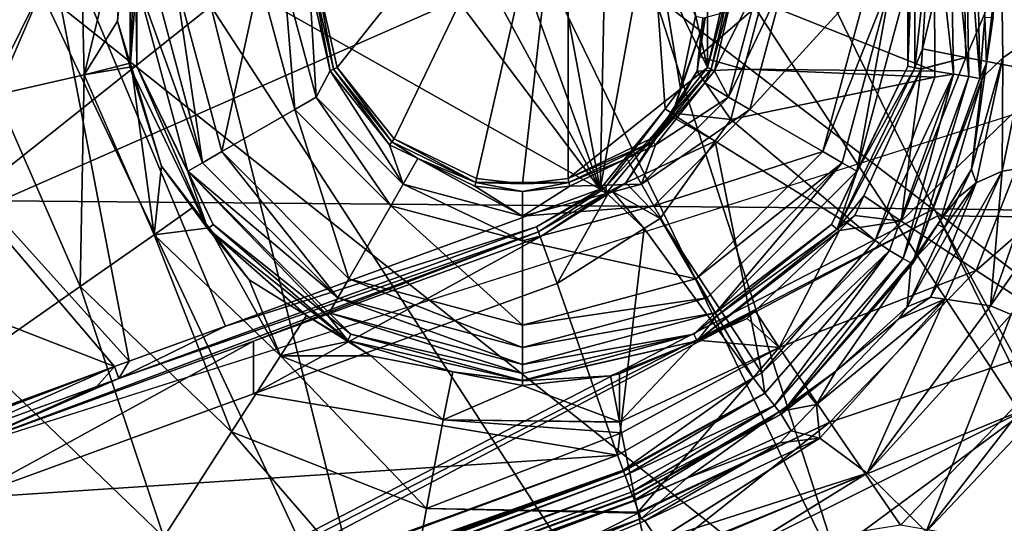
# Model space of a CAD drawing. Extents: x 512 to 878, y 536 to 1026.
# Tile 15 of 256: x 558 to 578, y 650 to 661. Entities that reach past the tile are written whole.
import ezdxf

# ---------------------------------------------------------------- set-up
doc = ezdxf.new("R2010")
doc.units = 0

msp = doc.modelspace()

# ---------------------------------------------------------------- linework, layer by layer
for points in [[(618.10907, 963.369446, 700.419495), (528.957886, 662.111328, 700.419495), (535.105774, 644.949585, 700.419495)], [(621.77417, 963.369446, 700.419495), (618.10907, 963.369446, 700.419495), (535.105774, 644.949585, 700.419495)], [(696.199646, 696.199585, 696.199646), (621.77417, 963.369446, 700.419495), (535.105774, 644.949585, 700.419495)], [(696.199646, 696.199585, 696.199646), (535.105774, 644.949585, 700.419495), (543.843079, 628.935303, 700.419495)], [(696.199646, 696.199585, 696.199646), (543.843079, 628.935303, 700.419495), (549.059021, 619.375122, 700.419495)], [(696.199646, 696.199585, 696.199646), (549.059021, 619.375122, 700.419495), (564.676636, 599.040771, 700.419495)], [(696.199646, 696.199585, 696.199646), (564.676636, 599.040771, 700.419495), (586.368958, 578.573242, 700.419495)], [(548.66864, 691.672913, 464.915833), (561.540039, 660.826599, 464.634674), (551.650452, 652.960876, 541.905823)], [(558.045288, 661.155457, 721.793335), (542.673706, 677.390747, 721.920837), (548.358337, 658.772827, 721.83728)], [(609.710938, 668.665466, 737.984009), (572.91687, 663.732971, 737.636902), (611.732178, 656.152832, 737.870483)], [(585.377991, 667.47052, 714.439758), (576.618469, 665.629761, 718.607117), (583.963013, 650.836731, 718.868774)], [(561.540039, 660.826599, 464.634674), (568.797119, 666.796997, 426.804169), (579.83252, 632.688538, 464.356934)], [(568.797119, 666.796997, 426.804169), (586.145874, 640.30249, 426.563965), (579.83252, 632.688538, 464.356934)], [(568.797119, 666.796997, 426.804169), (587.446289, 665.436218, 394.19696), (586.145874, 640.30249, 426.563965)], [(564.671753, 666.082703, 716.562927), (566.237488, 666.257812, 716.310791), (569.541626, 657.071777, 716.479736)], [(566.237488, 666.257812, 716.310791), (567.890259, 665.960938, 716.051941), (569.541626, 657.071777, 716.479736)], [(563.163879, 665.530518, 716.776001), (564.671753, 666.082703, 716.562927), (569.541626, 657.071777, 716.479736)], [(567.890259, 665.960938, 716.051941), (569.707764, 665.029236, 715.791382), (569.541626, 657.071777, 716.479736)], [(557.929077, 663.620483, 717.089355), (563.163879, 665.530518, 716.776001), (569.541626, 657.071777, 716.479736)], [(563.716125, 661.405151, 734.111328), (568.881836, 665.524658, 734.111328), (564.134583, 659.571777, 734.111328)], [(564.134583, 659.571777, 734.111328), (568.881836, 665.524658, 734.111328), (565.307068, 658.101562, 734.111328)], [(565.307068, 658.101562, 734.111328), (568.881836, 665.524658, 734.111328), (567.001343, 657.285645, 734.111328)], [(567.001343, 657.285645, 734.111328), (568.881836, 665.524658, 734.111328), (567.941589, 657.179688, 734.111328)], [(576.618469, 665.629761, 718.607117), (567.489319, 663.478638, 720.885864), (583.963013, 650.836731, 718.868774)], [(568.881836, 665.524658, 734.111328), (568.881836, 657.285645, 734.111328), (567.941589, 657.179688, 734.111328)], [(568.881836, 665.524658, 734.111328), (571.748596, 659.571777, 734.111328), (568.881836, 657.285645, 734.111328)], [(568.881836, 665.524658, 734.111328), (570.576111, 664.70874, 734.111328), (571.748596, 659.571777, 734.111328)], [(569.707764, 665.029236, 715.791382), (570.581482, 662.821594, 715.828796), (569.541626, 657.071777, 716.479736)], [(570.576111, 664.70874, 734.111328), (571.748596, 663.238525, 734.111328), (571.748596, 659.571777, 734.111328)], [(572.91687, 663.732971, 737.636902), (525.045288, 663.243286, 737.11145), (526.245483, 659.127808, 737.097046)], [(572.91687, 663.732971, 737.636902), (526.245483, 659.127808, 737.097046), (557.219727, 656.828003, 737.413696)], [(572.91687, 663.732971, 737.636902), (557.219727, 656.828003, 737.413696), (576.403748, 656.666809, 737.60144)], [(572.91687, 663.732971, 737.636902), (576.403748, 656.666809, 737.60144), (611.732178, 656.152832, 737.870483)], [(576.987183, 663.390015, 729.678955), (578.771423, 663.766357, 731.980286), (577.05249, 659.774536, 729.625244)], [(577.05249, 659.774536, 729.625244), (578.771423, 663.766357, 731.980286), (578.851746, 659.429871, 731.930481)], [(552.55011, 661.657898, 717.411377), (557.929077, 663.620483, 717.089355), (559.862488, 653.534058, 717.304688)], [(557.929077, 663.620483, 717.089355), (561.84021, 654.256897, 717.136108), (559.862488, 653.534058, 717.304688)], [(557.929077, 663.620483, 717.089355), (569.541626, 657.071777, 716.479736), (561.84021, 654.256897, 717.136108)], [(567.489319, 663.478638, 720.885864), (558.045288, 661.155457, 721.793335), (575.286316, 647.420959, 720.952454)], [(583.963013, 650.836731, 718.868774), (567.489319, 663.478638, 720.885864), (575.286316, 647.420959, 720.952454)], [(557.0354, 663.309021, 731.69104), (558.857483, 663.008362, 729.377991), (557.131409, 659.007874, 731.645935)], [(576.161499, 659.954834, 726.997681), (576.987183, 663.390015, 729.678955), (577.05249, 659.774536, 729.625244)], [(576.30249, 662.334229, 727.045471), (576.987183, 663.390015, 729.678955), (576.161499, 659.954834, 726.997681)], [(576.728699, 663.2229, 703.17865), (577.044861, 663.286804, 703.381104), (577.116943, 659.381042, 703.381104)], [(577.044861, 663.286804, 703.381104), (577.263916, 663.331055, 703.689514), (577.337402, 659.344666, 703.689514)], [(577.116943, 659.381042, 703.381104), (577.044861, 663.286804, 703.381104), (577.337402, 659.344666, 703.689514)], [(577.263916, 663.331055, 703.689514), (577.442627, 660.596069, 704.059021), (577.337402, 659.344666, 703.689514)], [(559.624634, 660.518005, 726.702148), (559.882812, 663.244507, 726.00415), (559.882812, 659.565796, 726.00415)], [(559.771912, 662.880554, 726.7453), (559.882812, 663.244507, 726.00415), (559.624634, 660.518005, 726.702148)], [(559.882812, 663.244507, 726.00415), (560.024231, 663.212219, 724.972168), (559.882812, 659.565796, 726.00415)], [(560.024231, 663.212219, 724.972168), (560.024231, 661.405151, 724.972168), (559.882812, 659.565796, 726.00415)], [(571.748596, 663.238525, 734.111328), (572.167053, 661.405151, 734.111328), (571.748596, 659.571777, 734.111328)], [(575.858948, 659.598022, 724.972168), (576.00531, 663.245605, 726.040405), (576.00531, 659.564636, 726.040405)], [(575.858948, 661.405151, 724.972168), (576.00531, 663.245605, 726.040405), (575.858948, 659.598022, 724.972168)], [(576.00531, 663.245605, 726.040405), (576.30249, 662.334229, 727.045471), (576.00531, 659.564636, 726.040405)], [(576.401184, 662.997559, 703.111328), (576.728699, 663.2229, 703.17865), (576.798645, 659.433594, 703.17865)], [(576.798645, 659.433594, 703.17865), (576.728699, 663.2229, 703.17865), (577.116943, 659.381042, 703.381104)], [(558.857483, 663.008362, 729.377991), (558.938416, 659.419434, 729.329712), (557.131409, 659.007874, 731.645935)], [(558.857483, 663.008362, 729.377991), (559.771912, 662.880554, 726.7453), (558.938416, 659.419434, 729.329712)], [(559.771912, 662.880554, 726.7453), (559.624634, 660.518005, 726.702148), (558.938416, 659.419434, 729.329712)], [(572.851685, 660.913635, 703.111328), (576.401184, 662.997559, 703.111328), (576.412537, 659.49353, 703.111328)], [(576.412537, 659.49353, 703.111328), (576.401184, 662.997559, 703.111328), (576.798645, 659.433594, 703.17865)], [(570.581482, 662.821594, 715.828796), (570.87384, 658.722107, 716.142151), (569.541626, 657.071777, 716.479736)], [(570.581482, 662.821594, 715.828796), (571.190613, 659.140198, 716.059143), (570.87384, 658.722107, 716.142151)], [(570.581482, 662.821594, 715.828796), (571.496582, 660.625061, 715.858154), (571.190613, 659.140198, 716.059143)], [(577.780212, 662.297852, 706.338318), (578.290771, 662.674255, 707.495483), (578.355957, 660.135254, 708.646912)], [(576.30249, 662.334229, 727.045471), (576.161499, 659.954834, 726.997681), (576.00531, 659.564636, 726.040405)], [(577.616211, 660.601318, 705.896912), (577.780212, 662.297852, 706.338318), (577.444153, 659.409241, 706.622681)], [(577.780212, 662.297852, 706.338318), (577.813354, 659.765259, 707.600098), (577.444153, 659.409241, 706.622681)], [(577.780212, 662.297852, 706.338318), (578.355957, 660.135254, 708.646912), (577.813354, 659.765259, 707.600098)], [(545.722656, 658.804626, 717.245483), (552.55011, 661.657898, 717.411377), (559.562378, 653.424316, 717.300964)], [(552.55011, 661.657898, 717.411377), (559.862488, 653.534058, 717.304688), (559.562378, 653.424316, 717.300964)], [(560.024231, 661.405151, 724.972168), (560.024231, 659.598022, 724.972168), (559.882812, 659.565796, 726.00415)], [(560.024231, 659.598022, 724.972168), (560.003662, 661.405151, 724.521057), (561.067139, 657.436157, 724.521057)], [(560.003662, 661.405151, 724.521057), (561.370605, 657.611389, 724.221741), (561.067139, 657.436157, 724.521057)], [(560.003662, 661.405151, 724.521057), (560.354065, 661.405151, 724.221741), (561.370605, 657.611389, 724.221741)], [(560.024231, 661.405151, 724.972168), (560.003662, 661.405151, 724.521057), (560.024231, 659.598022, 724.972168)], [(560.354065, 661.405151, 724.221741), (560.810852, 661.405151, 724.111328), (561.370605, 657.611389, 724.221741)], [(560.810852, 661.405151, 724.111328), (561.766235, 657.839783, 724.111328), (561.370605, 657.611389, 724.221741)], [(560.810852, 661.405151, 724.111328), (562.541565, 661.405151, 724.111328), (561.766235, 657.839783, 724.111328)], [(562.541565, 661.405151, 724.111328), (563.265015, 658.705139, 724.111328), (561.766235, 657.839783, 724.111328)], [(562.541565, 661.405151, 724.111328), (563.050293, 661.405151, 724.611267), (563.265015, 658.705139, 724.111328)], [(563.050293, 661.405151, 724.611267), (563.705627, 658.959473, 724.611267), (563.265015, 658.705139, 724.111328)], [(563.050293, 661.405151, 724.611267), (563.559021, 661.405151, 725.111206), (563.705627, 658.959473, 724.611267)], [(563.559021, 661.405151, 725.111206), (563.993042, 659.503601, 725.111206), (563.705627, 658.959473, 724.611267)], [(563.559021, 661.405151, 725.111206), (563.637573, 661.405151, 729.611267), (563.993042, 659.503601, 725.111206)], [(563.637573, 661.405151, 729.611267), (564.063843, 659.53772, 729.611267), (563.993042, 659.503601, 725.111206)], [(563.637573, 661.405151, 729.611267), (563.716125, 661.405151, 734.111328), (564.063843, 659.53772, 729.611267)], [(563.716125, 661.405151, 734.111328), (564.134583, 659.571777, 734.111328), (564.063843, 659.53772, 729.611267)], [(571.748596, 659.571777, 734.111328), (572.245605, 661.405151, 729.611267), (571.819336, 659.53772, 729.611267)], [(572.167053, 661.405151, 734.111328), (572.245605, 661.405151, 729.611267), (571.748596, 659.571777, 734.111328)], [(571.819336, 659.53772, 729.611267), (572.324097, 661.405151, 725.111206), (571.890137, 659.503601, 725.111206)], [(572.245605, 661.405151, 729.611267), (572.324097, 661.405151, 725.111206), (571.819336, 659.53772, 729.611267)], [(571.890137, 659.503601, 725.111206), (572.832825, 661.405151, 724.611267), (572.177551, 658.959473, 724.611267)], [(572.324097, 661.405151, 725.111206), (572.832825, 661.405151, 724.611267), (571.890137, 659.503601, 725.111206)], [(572.177551, 658.959473, 724.611267), (573.341553, 661.405151, 724.111328), (572.618103, 658.705139, 724.111328)], [(572.832825, 661.405151, 724.611267), (573.341553, 661.405151, 724.111328), (572.177551, 658.959473, 724.611267)], [(572.618103, 658.705139, 724.111328), (575.072266, 661.405151, 724.111328), (574.116943, 657.839783, 724.111328)], [(573.341553, 661.405151, 724.111328), (575.072266, 661.405151, 724.111328), (572.618103, 658.705139, 724.111328)], [(574.116943, 657.839783, 724.111328), (575.529114, 661.405151, 724.221741), (574.512573, 657.611389, 724.221741)], [(575.072266, 661.405151, 724.111328), (575.529114, 661.405151, 724.221741), (574.116943, 657.839783, 724.111328)], [(574.512573, 657.611389, 724.221741), (575.529114, 661.405151, 724.221741), (574.81604, 657.436157, 724.521057)], [(575.879517, 661.405151, 724.521057), (575.858948, 659.598022, 724.972168), (574.81604, 657.436157, 724.521057)], [(575.529114, 661.405151, 724.221741), (575.879517, 661.405151, 724.521057), (574.81604, 657.436157, 724.521057)], [(575.879517, 661.405151, 724.521057), (575.858948, 661.405151, 724.972168), (575.858948, 659.598022, 724.972168)], [(558.045288, 661.155457, 721.793335), (548.358337, 658.772827, 721.83728), (552.265137, 649.416138, 721.760315)], [(558.045288, 661.155457, 721.793335), (552.265137, 649.416138, 721.760315), (566.220947, 643.768127, 721.691406)], [(575.286316, 647.420959, 720.952454), (558.045288, 661.155457, 721.793335), (566.220947, 643.768127, 721.691406)], [(571.562134, 659.793274, 704.112854), (572.851685, 660.913635, 703.111328), (572.49115, 659.531067, 703.111328)], [(571.646851, 660.58374, 704.112732), (572.851685, 660.913635, 703.111328), (571.562134, 659.793274, 704.112854)], [(572.49115, 659.531067, 703.111328), (572.851685, 660.913635, 703.111328), (576.412537, 659.49353, 703.111328)], [(551.650452, 652.960876, 541.905823), (561.540039, 660.826599, 464.634674), (571.017517, 622.922424, 541.733948)], [(561.540039, 660.826599, 464.634674), (579.83252, 632.688538, 464.356934), (571.017517, 622.922424, 541.733948)], [(559.624634, 660.518005, 726.702148), (559.887085, 659.654297, 726.69281), (558.938416, 659.419434, 729.329712)], [(559.887085, 659.654297, 726.69281), (559.624634, 660.518005, 726.702148), (559.882812, 659.565796, 726.00415)], [(571.696167, 660.585388, 710.379822), (571.530273, 659.495361, 704.112915), (571.024719, 658.615234, 710.379822)], [(571.190613, 659.140198, 716.059143), (571.696167, 660.585388, 710.379822), (571.024719, 658.615234, 710.379822)], [(571.496582, 660.625061, 715.858154), (571.696167, 660.585388, 710.379822), (571.190613, 659.140198, 716.059143)], [(571.696167, 660.585388, 710.379822), (571.562134, 659.793274, 704.112854), (571.530273, 659.495361, 704.112915)], [(571.696167, 660.585388, 710.379822), (571.646851, 660.58374, 704.112732), (571.562134, 659.793274, 704.112854)], [(577.442627, 660.596069, 704.059021), (577.477295, 659.657349, 704.059021), (577.337402, 659.344666, 703.689514)], [(577.442627, 660.596069, 704.059021), (577.616211, 660.601318, 705.896912), (577.477295, 659.657349, 704.059021)], [(577.477295, 659.657349, 704.059021), (577.616211, 660.601318, 705.896912), (577.444153, 659.409241, 706.622681)], [(578.355957, 660.135254, 708.646912), (578.572754, 657.554932, 710.993042), (577.797668, 657.436829, 710.095276)], [(577.813354, 659.765259, 707.600098), (578.355957, 660.135254, 708.646912), (577.797668, 657.436829, 710.095276)], [(576.00531, 659.564636, 726.040405), (576.161499, 659.954834, 726.997681), (576.137085, 659.542603, 726.989441)], [(576.161499, 659.954834, 726.997681), (577.05249, 659.774536, 729.625244), (576.137085, 659.542603, 726.989441)], [(559.887085, 659.654297, 726.69281), (559.909363, 659.580933, 726.692017), (558.938416, 659.419434, 729.329712)], [(559.909363, 659.580933, 726.692017), (559.887085, 659.654297, 726.69281), (559.882812, 659.565796, 726.00415)], [(571.562134, 659.793274, 704.112854), (572.49115, 659.531067, 703.111328), (571.530273, 659.495361, 704.112915)], [(576.133911, 659.535583, 726.989258), (577.05249, 659.774536, 729.625244), (575.727112, 656.412415, 729.555359)], [(577.05249, 659.774536, 729.625244), (578.851746, 659.429871, 731.930481), (575.727112, 656.412415, 729.555359)], [(576.137085, 659.542603, 726.989441), (577.05249, 659.774536, 729.625244), (576.133911, 659.535583, 726.989258)], [(577.165771, 657.480469, 707.797058), (577.813354, 659.765259, 707.600098), (577.263123, 657.198425, 709.133362)], [(577.444153, 659.409241, 706.622681), (577.813354, 659.765259, 707.600098), (577.165771, 657.480469, 707.797058)], [(577.813354, 659.765259, 707.600098), (577.797668, 657.436829, 710.095276), (577.263123, 657.198425, 709.133362)], [(577.337402, 659.344666, 703.689514), (577.477295, 659.657349, 704.059021), (577.385071, 659.342285, 704.059021)], [(577.477295, 659.657349, 704.059021), (577.444153, 659.409241, 706.622681), (577.385071, 659.342285, 704.059021)], [(557.131409, 659.007874, 731.645935), (558.938416, 659.419434, 729.329712), (558.860413, 655.068542, 731.624023)], [(558.938416, 659.419434, 729.329712), (560.381104, 656.133057, 729.306335), (558.860413, 655.068542, 731.624023)], [(558.938416, 659.419434, 729.329712), (559.909363, 659.580933, 726.692017), (560.381104, 656.133057, 729.306335)], [(559.882812, 659.565796, 726.00415), (560.024231, 659.598022, 724.972168), (561.478943, 656.251343, 726.00415)], [(559.909363, 659.580933, 726.692017), (559.882812, 659.565796, 726.00415), (560.530029, 657.538391, 726.669983)], [(560.530029, 657.538391, 726.669983), (559.882812, 659.565796, 726.00415), (561.478943, 656.251343, 726.00415)], [(559.909363, 659.580933, 726.692017), (560.530029, 657.538391, 726.669983), (560.381104, 656.133057, 729.306335)], [(560.024231, 659.598022, 724.972168), (561.071594, 657.423157, 724.972168), (561.478943, 656.251343, 726.00415)], [(560.024231, 659.598022, 724.972168), (561.067139, 657.436157, 724.521057), (561.071594, 657.423157, 724.972168)], [(563.705627, 658.959473, 724.611267), (563.993042, 659.503601, 725.111206), (565.495911, 657.169189, 724.611267)], [(563.993042, 659.503601, 725.111206), (564.063843, 659.53772, 729.611267), (565.209106, 657.978699, 725.111206)], [(563.993042, 659.503601, 725.111206), (565.209106, 657.978699, 725.111206), (565.495911, 657.169189, 724.611267)], [(564.063843, 659.53772, 729.611267), (564.134583, 659.571777, 734.111328), (565.258057, 658.040161, 729.611267)], [(564.063843, 659.53772, 729.611267), (565.258057, 658.040161, 729.611267), (565.209106, 657.978699, 725.111206)], [(564.134583, 659.571777, 734.111328), (565.307068, 658.101562, 734.111328), (565.258057, 658.040161, 729.611267)], [(571.748596, 659.571777, 734.111328), (570.576111, 658.101562, 734.111328), (568.881836, 657.285645, 734.111328)], [(571.748596, 659.571777, 734.111328), (571.819336, 659.53772, 729.611267), (570.576111, 658.101562, 734.111328)], [(570.576111, 658.101562, 734.111328), (571.819336, 659.53772, 729.611267), (570.625061, 658.040161, 729.611267)], [(571.819336, 659.53772, 729.611267), (571.689331, 659.251831, 725.111206), (570.625061, 658.040161, 729.611267)], [(570.984497, 658.638489, 704.112366), (571.530273, 659.495361, 704.112915), (572.222412, 658.500366, 703.111328)], [(571.530273, 659.495361, 704.112915), (570.984497, 658.638489, 704.112366), (571.024719, 658.615234, 710.379822)], [(571.530273, 659.495361, 704.112915), (572.49115, 659.531067, 703.111328), (572.222412, 658.500366, 703.111328)], [(571.819336, 659.53772, 729.611267), (571.890137, 659.503601, 725.111206), (571.689331, 659.251831, 725.111206)], [(571.689331, 659.251831, 725.111206), (571.890137, 659.503601, 725.111206), (572.177551, 658.959473, 724.611267)], [(572.49115, 659.531067, 703.111328), (576.412903, 659.366943, 703.111328), (572.222412, 658.500366, 703.111328)], [(572.49115, 659.531067, 703.111328), (576.412537, 659.49353, 703.111328), (576.412903, 659.366943, 703.111328)], [(576.00531, 659.564636, 726.040405), (576.133911, 659.535583, 726.989258), (574.408203, 656.248169, 726.040405)], [(574.811584, 657.423157, 724.972168), (576.00531, 659.564636, 726.040405), (574.408203, 656.248169, 726.040405)], [(576.133911, 659.535583, 726.989258), (574.955078, 656.932373, 726.921387), (574.408203, 656.248169, 726.040405)], [(575.858948, 659.598022, 724.972168), (576.00531, 659.564636, 726.040405), (574.811584, 657.423157, 724.972168)], [(574.81604, 657.436157, 724.521057), (575.858948, 659.598022, 724.972168), (574.811584, 657.423157, 724.972168)], [(574.955078, 656.932373, 726.921387), (576.133911, 659.535583, 726.989258), (575.727112, 656.412415, 729.555359)], [(575.187317, 656.012207, 703.111328), (576.798645, 659.433594, 703.17865), (575.486816, 655.810059, 703.17865)], [(576.412903, 659.366943, 703.111328), (576.798645, 659.433594, 703.17865), (575.187317, 656.012207, 703.111328)], [(575.486816, 655.810059, 703.17865), (576.798645, 659.433594, 703.17865), (575.764709, 655.64624, 703.381104)], [(575.727112, 656.412415, 729.555359), (578.851746, 659.429871, 731.930481), (577.263977, 655.395935, 731.865479)], [(576.798645, 659.433594, 703.17865), (577.116943, 659.381042, 703.381104), (575.764709, 655.64624, 703.381104)], [(576.00531, 659.564636, 726.040405), (576.137085, 659.542603, 726.989441), (576.133911, 659.535583, 726.989258)], [(576.412537, 659.49353, 703.111328), (576.798645, 659.433594, 703.17865), (576.412903, 659.366943, 703.111328)], [(578.851746, 659.429871, 731.930481), (581.349365, 658.970703, 733.416077), (577.263977, 655.395935, 731.865479)], [(570.625061, 658.040161, 729.611267), (571.689331, 659.251831, 725.111206), (570.674072, 657.978699, 725.111206)], [(571.689331, 659.251831, 725.111206), (572.177551, 658.959473, 724.611267), (570.674072, 657.978699, 725.111206)], [(572.222412, 658.500366, 703.111328), (576.412903, 659.366943, 703.111328), (575.187317, 656.012207, 703.111328)], [(575.764709, 655.64624, 703.381104), (577.116943, 659.381042, 703.381104), (575.957214, 655.532776, 703.689514)], [(577.116943, 659.381042, 703.381104), (577.337402, 659.344666, 703.689514), (575.957214, 655.532776, 703.689514)], [(577.337402, 659.344666, 703.689514), (577.385071, 659.342285, 704.059021), (575.957214, 655.532776, 703.689514)], [(577.385071, 659.342285, 704.059021), (576.532776, 656.429993, 704.059021), (575.957214, 655.532776, 703.689514)], [(577.385071, 659.342285, 704.059021), (577.165771, 657.480469, 707.797058), (576.532776, 656.429993, 704.059021)], [(577.385071, 659.342285, 704.059021), (577.444153, 659.409241, 706.622681), (577.165771, 657.480469, 707.797058)], [(570.87384, 658.722107, 716.142151), (571.190613, 659.140198, 716.059143), (571.024719, 658.615234, 710.379822)], [(557.131409, 659.007874, 731.645935), (558.860413, 655.068542, 731.624023), (556.750305, 653.594971, 733.105042)], [(563.265015, 658.705139, 724.111328), (563.705627, 658.959473, 724.611267), (565.241577, 656.728577, 724.111328)], [(563.705627, 658.959473, 724.611267), (565.495911, 657.169189, 724.611267), (565.241577, 656.728577, 724.111328)], [(570.674072, 657.978699, 725.111206), (572.177551, 658.959473, 724.611267), (570.387207, 657.169189, 724.611267)], [(572.177551, 658.959473, 724.611267), (572.618103, 658.705139, 724.111328), (570.387207, 657.169189, 724.611267)], [(577.263977, 655.395935, 731.865479), (581.349365, 658.970703, 733.416077), (579.405579, 654.006042, 733.34845)], [(545.722656, 658.804626, 717.245483), (559.562378, 653.424316, 717.300964), (549.593689, 649.780212, 717.178345)], [(561.766235, 657.839783, 724.111328), (563.265015, 658.705139, 724.111328), (564.376221, 655.229736, 724.111328)], [(563.265015, 658.705139, 724.111328), (565.241577, 656.728577, 724.111328), (564.376221, 655.229736, 724.111328)], [(570.87384, 658.722107, 716.142151), (569.656555, 657.115479, 716.461182), (569.541626, 657.071777, 716.479736)], [(570.87384, 658.722107, 716.142151), (571.024719, 658.615234, 710.379822), (569.656555, 657.115479, 716.461182)], [(569.656555, 657.115479, 716.461182), (571.024719, 658.615234, 710.379822), (569.672729, 656.99353, 710.379883)], [(571.024719, 658.615234, 710.379822), (570.067993, 657.199463, 704.11145), (569.672729, 656.99353, 710.379883)], [(571.024719, 658.615234, 710.379822), (570.954346, 658.591125, 704.112366), (570.067993, 657.199463, 704.11145)], [(570.387207, 657.169189, 724.611267), (572.618103, 658.705139, 724.111328), (570.641602, 656.728577, 724.111328)], [(572.618103, 658.705139, 724.111328), (574.116943, 657.839783, 724.111328), (570.641602, 656.728577, 724.111328)], [(570.954346, 658.591125, 704.112366), (570.984497, 658.638489, 704.112366), (571.903137, 658.052185, 703.111328)], [(571.024719, 658.615234, 710.379822), (570.984497, 658.638489, 704.112366), (570.954346, 658.591125, 704.112366)], [(570.984497, 658.638489, 704.112366), (572.222412, 658.500366, 703.111328), (571.903137, 658.052185, 703.111328)], [(570.954346, 658.591125, 704.112366), (571.903137, 658.052185, 703.111328), (570.067993, 657.199463, 704.11145)], [(571.903137, 658.052185, 703.111328), (572.222412, 658.500366, 703.111328), (575.187317, 656.012207, 703.111328)], [(565.209106, 657.978699, 725.111206), (565.258057, 658.040161, 729.611267), (565.792664, 657.697693, 725.111206)], [(565.258057, 658.040161, 729.611267), (565.307068, 658.101562, 734.111328), (566.983826, 657.209045, 729.611267)], [(565.792664, 657.697693, 725.111206), (565.258057, 658.040161, 729.611267), (566.983826, 657.209045, 729.611267)], [(565.307068, 658.101562, 734.111328), (567.001343, 657.285645, 734.111328), (566.983826, 657.209045, 729.611267)], [(570.576111, 658.101562, 734.111328), (570.625061, 658.040161, 729.611267), (568.881836, 657.285645, 734.111328)], [(568.881836, 657.285645, 734.111328), (570.625061, 658.040161, 729.611267), (568.899292, 657.209045, 729.611267)], [(570.625061, 658.040161, 729.611267), (570.090515, 657.697693, 725.111206), (568.899292, 657.209045, 729.611267)], [(570.067993, 657.199463, 704.11145), (571.903137, 658.052185, 703.111328), (570.772766, 656.46582, 703.111328)], [(570.625061, 658.040161, 729.611267), (570.674072, 657.978699, 725.111206), (570.090515, 657.697693, 725.111206)], [(570.772766, 656.46582, 703.111328), (571.903137, 658.052185, 703.111328), (572.863525, 653.293701, 703.111328)], [(571.903137, 658.052185, 703.111328), (575.187317, 656.012207, 703.111328), (572.863525, 653.293701, 703.111328)], [(561.370605, 657.611389, 724.221741), (561.766235, 657.839783, 724.111328), (564.147827, 654.834167, 724.221741)], [(561.766235, 657.839783, 724.111328), (564.376221, 655.229736, 724.111328), (564.147827, 654.834167, 724.221741)], [(565.209106, 657.978699, 725.111206), (565.792664, 657.697693, 725.111206), (565.495911, 657.169189, 724.611267)], [(570.090515, 657.697693, 725.111206), (570.674072, 657.978699, 725.111206), (570.387207, 657.169189, 724.611267)], [(570.641602, 656.728577, 724.111328), (574.116943, 657.839783, 724.111328), (571.506958, 655.229736, 724.111328)], [(574.116943, 657.839783, 724.111328), (574.512573, 657.611389, 724.221741), (571.506958, 655.229736, 724.111328)], [(561.067139, 657.436157, 724.521057), (561.370605, 657.611389, 724.221741), (564.147827, 654.834167, 724.221741)], [(565.495911, 657.169189, 724.611267), (565.792664, 657.697693, 725.111206), (567.941589, 656.513855, 724.611267)], [(565.792664, 657.697693, 725.111206), (566.96637, 657.132446, 725.111206), (567.941589, 656.513855, 724.611267)], [(565.792664, 657.697693, 725.111206), (566.983826, 657.209045, 729.611267), (566.96637, 657.132446, 725.111206)], [(568.899292, 657.209045, 729.611267), (570.090515, 657.697693, 725.111206), (568.916809, 657.132446, 725.111206)], [(570.090515, 657.697693, 725.111206), (570.387207, 657.169189, 724.611267), (568.916809, 657.132446, 725.111206)], [(571.506958, 655.229736, 724.111328), (574.512573, 657.611389, 724.221741), (571.735352, 654.834167, 724.221741)], [(571.735352, 654.834167, 724.221741), (574.512573, 657.611389, 724.221741), (571.910522, 654.530701, 724.521057)], [(574.512573, 657.611389, 724.221741), (574.81604, 657.436157, 724.521057), (571.910522, 654.530701, 724.521057)], [(560.530029, 657.538391, 726.669983), (561.177795, 656.700806, 726.667664), (560.381104, 656.133057, 729.306335)], [(561.177795, 656.700806, 726.667664), (560.530029, 657.538391, 726.669983), (561.478943, 656.251343, 726.00415)], [(561.067139, 657.436157, 724.521057), (563.972595, 654.530701, 724.521057), (563.951477, 654.460449, 724.972168)], [(561.592346, 656.341797, 724.972168), (561.067139, 657.436157, 724.521057), (563.951477, 654.460449, 724.972168)], [(561.067139, 657.436157, 724.521057), (564.147827, 654.834167, 724.221741), (563.972595, 654.530701, 724.521057)], [(561.071594, 657.423157, 724.972168), (561.067139, 657.436157, 724.521057), (561.592346, 656.341797, 724.972168)], [(561.071594, 657.423157, 724.972168), (561.592346, 656.341797, 724.972168), (561.478943, 656.251343, 726.00415)], [(574.81604, 657.436157, 724.521057), (574.290833, 656.341797, 724.972168), (571.910522, 654.530701, 724.521057)], [(574.81604, 657.436157, 724.521057), (574.811584, 657.423157, 724.972168), (574.290833, 656.341797, 724.972168)], [(574.290833, 656.341797, 724.972168), (574.811584, 657.423157, 724.972168), (574.408203, 656.248169, 726.040405)], [(576.324402, 654.848694, 710.913452), (577.797668, 657.436829, 710.095276), (576.621887, 654.80603, 711.326599)], [(577.263123, 657.198425, 709.133362), (577.797668, 657.436829, 710.095276), (576.324402, 654.848694, 710.913452)], [(577.165771, 657.480469, 707.797058), (576.892334, 656.894653, 708.161194), (576.532776, 656.429993, 704.059021)], [(576.621887, 654.80603, 711.326599), (577.797668, 657.436829, 710.095276), (577.556091, 654.671936, 712.623962)], [(577.165771, 657.480469, 707.797058), (577.263123, 657.198425, 709.133362), (576.892334, 656.894653, 708.161194)], [(577.797668, 657.436829, 710.095276), (578.572754, 657.554932, 710.993042), (577.556091, 654.671936, 712.623962)], [(578.572754, 657.554932, 710.993042), (579.550293, 657.525269, 711.735352), (577.556091, 654.671936, 712.623962)], [(577.556091, 654.671936, 712.623962), (579.550293, 657.525269, 711.735352), (577.982727, 654.493958, 712.906128)], [(566.96637, 657.132446, 725.111206), (566.983826, 657.209045, 729.611267), (567.941589, 657.022583, 725.111206)], [(566.983826, 657.209045, 729.611267), (567.001343, 657.285645, 734.111328), (567.941589, 657.179688, 734.111328)], [(566.983826, 657.209045, 729.611267), (568.899292, 657.209045, 729.611267), (567.941589, 657.022583, 725.111206)], [(568.899292, 657.209045, 729.611267), (566.983826, 657.209045, 729.611267), (567.941589, 657.179688, 734.111328)], [(568.881836, 657.285645, 734.111328), (568.899292, 657.209045, 729.611267), (567.941589, 657.179688, 734.111328)], [(568.899292, 657.209045, 729.611267), (568.916809, 657.132446, 725.111206), (567.941589, 657.022583, 725.111206)], [(570.067993, 657.199463, 704.11145), (569.790649, 657.024353, 704.111389), (569.672729, 656.99353, 710.379883)], [(569.790649, 657.024353, 704.111389), (570.067993, 657.199463, 704.11145), (570.772766, 656.46582, 703.111328)], [(577.263123, 657.198425, 709.133362), (576.324402, 654.848694, 710.913452), (575.847168, 654.65509, 709.553162)], [(576.603882, 656.27655, 708.545349), (577.263123, 657.198425, 709.133362), (575.847168, 654.65509, 709.553162)], [(576.892334, 656.894653, 708.161194), (577.263123, 657.198425, 709.133362), (576.603882, 656.27655, 708.545349)], [(569.541626, 657.071777, 716.479736), (568.23468, 656.2948, 716.648804), (561.84021, 654.256897, 717.136108)], [(565.241577, 656.728577, 724.111328), (565.495911, 657.169189, 724.611267), (567.941589, 656.005127, 724.111328)], [(565.495911, 657.169189, 724.611267), (567.941589, 656.513855, 724.611267), (567.941589, 656.005127, 724.111328)], [(566.96637, 657.132446, 725.111206), (567.941589, 657.022583, 725.111206), (567.941589, 656.513855, 724.611267)], [(570.387207, 657.169189, 724.611267), (570.641602, 656.728577, 724.111328), (567.941589, 656.513855, 724.611267)], [(568.916809, 657.132446, 725.111206), (570.387207, 657.169189, 724.611267), (567.941589, 656.513855, 724.611267)], [(567.941589, 657.022583, 725.111206), (568.916809, 657.132446, 725.111206), (567.941589, 656.513855, 724.611267)], [(569.541626, 657.071777, 716.479736), (569.555359, 657.033936, 716.479553), (568.23468, 656.2948, 716.648804)], [(568.23468, 656.2948, 716.648804), (569.555359, 657.033936, 716.479553), (568.272156, 656.192017, 710.379883)], [(569.555359, 657.033936, 716.479553), (569.672729, 656.99353, 710.379883), (568.272156, 656.192017, 710.379883)], [(568.272156, 656.192017, 710.379883), (569.672729, 656.99353, 710.379883), (568.309631, 656.089233, 704.111023)], [(569.672729, 656.99353, 710.379883), (569.698792, 656.96637, 704.111389), (568.309631, 656.089233, 704.111023)], [(569.656555, 657.115479, 716.461182), (569.610535, 657.078369, 716.469543), (569.541626, 657.071777, 716.479736)], [(569.541626, 657.071777, 716.479736), (569.610535, 657.078369, 716.469543), (569.555359, 657.033936, 716.479553)], [(569.555359, 657.033936, 716.479553), (569.610535, 657.078369, 716.469543), (569.672729, 656.99353, 710.379883)], [(569.610535, 657.078369, 716.469543), (569.656555, 657.115479, 716.461182), (569.672729, 656.99353, 710.379883)], [(569.672729, 656.99353, 710.379883), (569.790649, 657.024353, 704.111389), (569.698792, 656.96637, 704.111389)], [(569.698792, 656.96637, 704.111389), (569.790649, 657.024353, 704.111389), (570.443176, 656.258179, 703.111328)], [(569.790649, 657.024353, 704.111389), (570.772766, 656.46582, 703.111328), (570.443176, 656.258179, 703.111328)], [(576.403748, 656.666809, 737.60144), (557.219727, 656.828003, 737.413696), (536.359375, 635.917053, 737.015808)], [(568.309631, 656.089233, 704.111023), (569.698792, 656.96637, 704.111389), (568.658142, 655.133423, 703.111328)], [(569.698792, 656.96637, 704.111389), (570.443176, 656.258179, 703.111328), (568.658142, 655.133423, 703.111328)], [(574.955078, 656.932373, 726.921387), (574.770691, 656.525269, 726.910767), (574.408203, 656.248169, 726.040405)], [(574.770691, 656.525269, 726.910767), (574.955078, 656.932373, 726.921387), (575.727112, 656.412415, 729.555359)], [(576.532776, 656.429993, 704.059021), (576.892334, 656.894653, 708.161194), (576.603882, 656.27655, 708.545349)], [(576.47406, 656.524353, 737.600708), (576.403748, 656.666809, 737.60144), (536.359375, 635.917053, 737.015808)], [(561.177795, 656.700806, 726.667664), (561.50885, 656.272766, 726.666443), (560.381104, 656.133057, 729.306335)], [(561.50885, 656.272766, 726.666443), (561.177795, 656.700806, 726.667664), (561.478943, 656.251343, 726.00415)], [(564.376221, 655.229736, 724.111328), (565.241577, 656.728577, 724.111328), (567.941589, 654.274414, 724.111328)], [(565.241577, 656.728577, 724.111328), (567.941589, 656.005127, 724.111328), (567.941589, 654.274414, 724.111328)], [(567.941589, 656.005127, 724.111328), (570.641602, 656.728577, 724.111328), (571.506958, 655.229736, 724.111328)], [(567.941589, 656.513855, 724.611267), (570.641602, 656.728577, 724.111328), (567.941589, 656.005127, 724.111328)], [(576.403748, 656.666809, 737.60144), (576.47406, 656.524353, 737.600708), (611.732178, 656.152832, 737.870483)], [(576.47406, 656.524353, 737.600708), (536.359375, 635.917053, 737.015808), (536.560791, 635.511963, 737.014404)], [(578.408752, 652.603821, 737.581055), (576.47406, 656.524353, 737.600708), (536.560791, 635.511963, 737.014404)], [(570.443176, 656.258179, 703.111328), (570.772766, 656.46582, 703.111328), (572.681091, 653.189758, 703.111328)], [(570.772766, 656.46582, 703.111328), (572.863525, 653.293701, 703.111328), (572.681091, 653.189758, 703.111328)], [(574.454773, 656.2229, 726.899963), (575.727112, 656.412415, 729.555359), (573.218079, 653.818115, 729.480286)], [(575.727112, 656.412415, 729.555359), (577.263977, 655.395935, 731.865479), (573.218079, 653.818115, 729.480286)], [(574.408203, 656.248169, 726.040405), (574.770691, 656.525269, 726.910767), (574.454773, 656.2229, 726.899963)], [(574.770691, 656.525269, 726.910767), (575.727112, 656.412415, 729.555359), (574.454773, 656.2229, 726.899963)], [(576.532776, 656.429993, 704.059021), (576.473206, 656.344055, 704.059021), (575.957214, 655.532776, 703.689514)], [(576.473206, 656.344055, 704.059021), (576.532776, 656.429993, 704.059021), (576.603882, 656.27655, 708.545349)], [(611.732178, 656.152832, 737.870483), (576.47406, 656.524353, 737.600708), (578.617004, 652.600037, 737.582825)], [(576.47406, 656.524353, 737.600708), (578.408752, 652.603821, 737.581055), (578.617004, 652.600037, 737.582825)], [(559.650146, 653.176331, 717.257446), (568.272156, 656.192017, 710.379883), (556.184998, 651.67511, 704.111206)], [(568.272156, 656.192017, 710.379883), (562.421448, 653.945557, 704.111145), (556.184998, 651.67511, 704.111206)], [(568.23468, 656.2948, 716.648804), (568.272156, 656.192017, 710.379883), (559.650146, 653.176331, 717.257446)], [(561.84021, 654.256897, 717.136108), (568.23468, 656.2948, 716.648804), (559.650146, 653.176331, 717.257446)], [(560.381104, 656.133057, 729.306335), (561.50885, 656.272766, 726.666443), (562.969849, 653.643433, 729.310547)], [(561.478943, 656.251343, 726.00415), (561.592346, 656.341797, 724.972168), (564.355103, 653.957703, 726.00415)], [(561.50885, 656.272766, 726.666443), (561.478943, 656.251343, 726.00415), (562.332214, 655.208191, 726.663452)], [(563.50824, 654.471863, 726.672546), (561.478943, 656.251343, 726.00415), (564.355103, 653.957703, 726.00415)], [(562.332214, 655.208191, 726.663452), (561.478943, 656.251343, 726.00415), (563.50824, 654.471863, 726.672546)], [(561.50885, 656.272766, 726.666443), (562.332214, 655.208191, 726.663452), (562.969849, 653.643433, 729.310547)], [(561.592346, 656.341797, 724.972168), (563.951477, 654.460449, 724.972168), (564.355103, 653.957703, 726.00415)], [(568.272156, 656.192017, 710.379883), (568.309631, 656.089233, 704.111023), (562.421448, 653.945557, 704.111145)], [(568.658142, 655.133423, 703.111328), (570.443176, 656.258179, 703.111328), (569.89624, 651.603394, 703.111328)], [(570.443176, 656.258179, 703.111328), (572.681091, 653.189758, 703.111328), (569.89624, 651.603394, 703.111328)], [(574.408203, 656.248169, 726.040405), (574.454773, 656.2229, 726.899963), (571.530273, 653.953125, 726.040405)], [(571.931702, 654.460449, 724.972168), (574.408203, 656.248169, 726.040405), (571.530273, 653.953125, 726.040405)], [(574.454773, 656.2229, 726.899963), (572.727112, 654.569214, 726.840637), (571.530273, 653.953125, 726.040405)], [(571.910522, 654.530701, 724.521057), (574.290833, 656.341797, 724.972168), (571.931702, 654.460449, 724.972168)], [(574.290833, 656.341797, 724.972168), (574.408203, 656.248169, 726.040405), (571.931702, 654.460449, 724.972168)], [(572.727112, 654.569214, 726.840637), (574.454773, 656.2229, 726.899963), (573.218079, 653.818115, 729.480286)], [(575.929504, 655.560303, 704.059021), (576.603882, 656.27655, 708.545349), (575.847168, 654.65509, 709.553162)], [(576.473206, 656.344055, 704.059021), (575.929504, 655.560303, 704.059021), (575.957214, 655.532776, 703.689514)], [(576.473206, 656.344055, 704.059021), (576.603882, 656.27655, 708.545349), (575.929504, 655.560303, 704.059021)], [(558.860413, 655.068542, 731.624023), (560.381104, 656.133057, 729.306335), (561.963745, 652.084351, 731.627869)], [(560.381104, 656.133057, 729.306335), (562.969849, 653.643433, 729.310547), (561.963745, 652.084351, 731.627869)], [(562.421448, 653.945557, 704.111145), (568.309631, 656.089233, 704.111023), (562.421448, 652.862915, 703.111328)], [(568.309631, 656.089233, 704.111023), (568.658142, 655.133423, 703.111328), (562.421448, 652.862915, 703.111328)], [(567.941589, 656.005127, 724.111328), (571.506958, 655.229736, 724.111328), (567.941589, 654.274414, 724.111328)], [(575.187317, 656.012207, 703.111328), (575.486816, 655.810059, 703.17865), (572.863525, 653.293701, 703.111328)], [(572.863525, 653.293701, 703.111328), (575.486816, 655.810059, 703.17865), (572.920715, 652.876099, 703.17865)], [(572.920715, 652.876099, 703.17865), (575.486816, 655.810059, 703.17865), (573.11969, 652.622253, 703.381104)], [(575.486816, 655.810059, 703.17865), (575.764709, 655.64624, 703.381104), (573.11969, 652.622253, 703.381104)], [(573.11969, 652.622253, 703.381104), (575.764709, 655.64624, 703.381104), (573.257507, 652.446411, 703.689514)], [(575.764709, 655.64624, 703.381104), (575.957214, 655.532776, 703.689514), (573.257507, 652.446411, 703.689514)], [(573.218079, 653.818115, 729.480286), (577.263977, 655.395935, 731.865479), (574.255188, 652.281738, 731.795593)], [(575.957214, 655.532776, 703.689514), (575.929504, 655.560303, 704.059021), (573.257507, 652.446411, 703.689514)], [(575.929504, 655.560303, 704.059021), (574.380554, 653.327454, 704.059021), (573.257507, 652.446411, 703.689514)], [(577.263977, 655.395935, 731.865479), (579.405579, 654.006042, 733.34845), (574.255188, 652.281738, 731.795593)], [(575.929504, 655.560303, 704.059021), (575.847168, 654.65509, 709.553162), (574.380554, 653.327454, 704.059021)], [(562.332214, 655.208191, 726.663452), (563.50824, 654.471863, 726.672546), (562.969849, 653.643433, 729.310547)], [(564.147827, 654.834167, 724.221741), (564.376221, 655.229736, 724.111328), (567.941589, 653.817627, 724.221741)], [(564.376221, 655.229736, 724.111328), (567.941589, 654.274414, 724.111328), (567.941589, 653.817627, 724.221741)], [(571.506958, 655.229736, 724.111328), (571.735352, 654.834167, 724.221741), (567.941589, 654.274414, 724.111328)], [(556.750305, 653.594971, 733.105042), (558.860413, 655.068542, 731.624023), (560.573303, 649.9198, 733.10907)], [(558.860413, 655.068542, 731.624023), (561.963745, 652.084351, 731.627869), (560.573303, 649.9198, 733.10907)], [(562.421448, 652.862915, 703.111328), (568.658142, 655.133423, 703.111328), (569.89624, 651.603394, 703.111328)], [(563.972595, 654.530701, 724.521057), (564.147827, 654.834167, 724.221741), (567.941589, 653.467224, 724.521057)], [(564.147827, 654.834167, 724.221741), (567.941589, 653.817627, 724.221741), (567.941589, 653.467224, 724.521057)], [(567.941589, 654.274414, 724.111328), (571.735352, 654.834167, 724.221741), (567.941589, 653.817627, 724.221741)], [(571.735352, 654.834167, 724.221741), (571.910522, 654.530701, 724.521057), (567.941589, 653.817627, 724.221741)], [(573.985229, 652.644348, 710.546265), (576.621887, 654.80603, 711.326599), (574.052612, 651.950562, 712.591553)], [(575.678528, 654.40509, 709.685974), (576.621887, 654.80603, 711.326599), (573.985229, 652.644348, 710.546265)], [(574.052612, 651.950562, 712.591553), (576.621887, 654.80603, 711.326599), (575.022888, 651.234009, 714.176086)], [(576.621887, 654.80603, 711.326599), (577.556091, 654.671936, 712.623962), (575.022888, 651.234009, 714.176086)], [(575.847168, 654.65509, 709.553162), (576.324402, 654.848694, 710.913452), (575.678528, 654.40509, 709.685974)], [(576.324402, 654.848694, 710.913452), (576.621887, 654.80603, 711.326599), (575.678528, 654.40509, 709.685974)], [(572.727112, 654.569214, 726.840637), (572.560364, 654.409607, 726.8349), (571.530273, 653.953125, 726.040405)], [(572.560364, 654.409607, 726.8349), (572.727112, 654.569214, 726.840637), (573.218079, 653.818115, 729.480286)], [(575.847168, 654.65509, 709.553162), (575.678528, 654.40509, 709.685974), (574.380554, 653.327454, 704.059021)], [(577.556091, 654.671936, 712.623962), (577.982727, 654.493958, 712.906128), (575.022888, 651.234009, 714.176086)], [(563.50824, 654.471863, 726.672546), (564.35675, 653.940613, 726.679077), (562.969849, 653.643433, 729.310547)], [(563.50824, 654.471863, 726.672546), (564.355103, 653.957703, 726.00415), (564.35675, 653.940613, 726.679077)], [(563.951477, 654.460449, 724.972168), (563.972595, 654.530701, 724.521057), (564.41803, 654.088379, 724.972168)], [(563.951477, 654.460449, 724.972168), (564.41803, 654.088379, 724.972168), (564.355103, 653.957703, 726.00415)], [(563.972595, 654.530701, 724.521057), (567.941589, 653.467224, 724.521057), (567.941589, 653.28418, 724.972168)], [(564.41803, 654.088379, 724.972168), (563.972595, 654.530701, 724.521057), (567.941589, 653.28418, 724.972168)], [(567.941589, 653.817627, 724.221741), (571.910522, 654.530701, 724.521057), (567.941589, 653.467224, 724.521057)], [(571.910522, 654.530701, 724.521057), (571.465149, 654.088379, 724.972168), (567.941589, 653.467224, 724.521057)], [(571.910522, 654.530701, 724.521057), (571.931702, 654.460449, 724.972168), (571.465149, 654.088379, 724.972168)], [(571.465149, 654.088379, 724.972168), (571.931702, 654.460449, 724.972168), (571.530273, 653.953125, 726.040405)], [(572.560364, 654.409607, 726.8349), (571.530518, 653.963562, 726.808167), (571.530273, 653.953125, 726.040405)], [(571.530518, 653.963562, 726.808167), (572.560364, 654.409607, 726.8349), (573.218079, 653.818115, 729.480286)], [(574.380554, 653.327454, 704.059021), (575.678528, 654.40509, 709.685974), (573.985229, 652.644348, 710.546265)], [(575.022888, 651.234009, 714.176086), (577.982727, 654.493958, 712.906128), (576.240295, 650.02655, 715.188721)], [(577.982727, 654.493958, 712.906128), (579.278564, 653.953552, 713.762939), (576.240295, 650.02655, 715.188721)], [(559.862488, 653.534058, 717.304688), (561.84021, 654.256897, 717.136108), (559.650146, 653.176331, 717.257446)], [(564.355103, 653.957703, 726.00415), (564.41803, 654.088379, 724.972168), (567.941589, 653.139099, 726.00415)], [(566.512756, 653.316162, 726.706787), (564.355103, 653.957703, 726.00415), (567.941589, 653.139099, 726.00415)], [(564.830139, 653.644226, 726.682678), (564.355103, 653.957703, 726.00415), (566.512756, 653.316162, 726.706787)], [(564.35675, 653.940613, 726.679077), (564.355103, 653.957703, 726.00415), (564.830139, 653.644226, 726.682678)], [(564.41803, 654.088379, 724.972168), (567.941589, 653.28418, 724.972168), (567.941589, 653.139099, 726.00415)], [(571.465149, 654.088379, 724.972168), (571.530273, 653.953125, 726.040405), (567.941589, 653.139099, 726.00415)], [(567.941589, 653.28418, 724.972168), (571.465149, 654.088379, 724.972168), (567.941589, 653.139099, 726.00415)], [(567.941589, 653.467224, 724.521057), (571.465149, 654.088379, 724.972168), (567.941589, 653.28418, 724.972168)], [(569.935791, 653.272888, 726.766724), (571.530518, 653.963562, 726.808167), (569.935364, 652.280029, 729.371948)], [(571.530518, 653.963562, 726.808167), (573.218079, 653.818115, 729.480286), (569.935364, 652.280029, 729.371948)], [(571.530273, 653.953125, 726.040405), (571.530518, 653.963562, 726.808167), (569.935791, 653.272888, 726.766724)], [(574.255188, 652.281738, 731.795593), (579.405579, 654.006042, 733.34845), (575.709717, 650.166321, 733.275757)], [(575.709717, 650.166321, 733.275757), (579.405579, 654.006042, 733.34845), (579.175293, 649.565857, 733.757446)], [(556.184998, 651.67511, 704.111206), (562.421448, 653.945557, 704.111145), (556.531433, 650.718628, 703.111328)], [(562.421448, 653.945557, 704.111145), (562.421448, 652.862915, 703.111328), (556.531433, 650.718628, 703.111328)], [(564.35675, 653.940613, 726.679077), (564.830139, 653.644226, 726.682678), (562.969849, 653.643433, 729.310547)], [(567.941589, 653.139099, 726.00415), (571.530273, 653.953125, 726.040405), (567.941589, 653.134033, 726.040405)], [(571.530273, 653.953125, 726.040405), (569.754761, 653.231201, 726.762756), (567.941589, 653.134033, 726.040405)], [(571.530273, 653.953125, 726.040405), (569.935791, 653.272888, 726.766724), (569.754761, 653.231201, 726.762756)], [(569.935364, 652.280029, 729.371948), (573.218079, 653.818115, 729.480286), (569.976807, 652.061768, 729.970642)], [(569.976807, 652.061768, 729.970642), (573.218079, 653.818115, 729.480286), (570.317261, 650.436646, 731.545288)], [(573.218079, 653.818115, 729.480286), (574.255188, 652.281738, 731.795593), (570.317261, 650.436646, 731.545288)], [(579.278564, 653.953552, 713.762939), (579.699524, 653.692688, 713.814453), (576.240295, 650.02655, 715.188721)], [(556.411133, 649.937927, 733.550232), (556.750305, 653.594971, 733.105042), (560.573303, 649.9198, 733.10907)], [(561.963745, 652.084351, 731.627869), (562.969849, 653.643433, 729.310547), (565.973145, 650.509827, 731.656799)], [(562.969849, 653.643433, 729.310547), (564.830139, 653.644226, 726.682678), (566.314636, 652.329163, 729.341614)], [(562.969849, 653.643433, 729.310547), (566.314636, 652.329163, 729.341614), (565.973145, 650.509827, 731.656799)], [(564.830139, 653.644226, 726.682678), (566.512756, 653.316162, 726.706787), (566.314636, 652.329163, 729.341614)], [(576.240295, 650.02655, 715.188721), (579.699524, 653.692688, 713.814453), (577.393188, 648.669983, 715.459412)], [(579.699524, 653.692688, 713.814453), (579.701904, 653.691223, 713.814697), (577.393188, 648.669983, 715.459412)], [(579.701904, 653.691223, 713.814697), (577.87207, 649.00238, 715.356689), (577.393188, 648.669983, 715.459412)], [(549.593689, 649.780212, 717.178345), (559.562378, 653.424316, 717.300964), (549.635742, 649.665894, 717.169373)], [(549.635742, 649.665894, 717.169373), (559.562378, 653.424316, 717.300964), (549.643982, 649.643921, 717.164734)], [(559.562378, 653.424316, 717.300964), (556.106995, 651.889343, 717.31665), (549.643982, 649.643921, 717.164734)], [(559.562378, 653.424316, 717.300964), (559.200684, 653.013, 717.289307), (556.106995, 651.889343, 717.31665)], [(559.562378, 653.424316, 717.300964), (559.650146, 653.176331, 717.257446), (559.200684, 653.013, 717.289307)], [(559.562378, 653.424316, 717.300964), (559.862488, 653.534058, 717.304688), (559.650146, 653.176331, 717.257446)], [(559.200684, 653.013, 717.289307), (559.650146, 653.176331, 717.257446), (556.184998, 651.67511, 704.111206)], [(566.512756, 653.316162, 726.706787), (567.941589, 653.037659, 726.727234), (566.314636, 652.329163, 729.341614)], [(566.512756, 653.316162, 726.706787), (567.941589, 653.134033, 726.040405), (567.941589, 653.037659, 726.727234)], [(566.512756, 653.316162, 726.706787), (567.941589, 653.139099, 726.00415), (567.941589, 653.134033, 726.040405)], [(567.941589, 653.037659, 726.727234), (569.754761, 653.231201, 726.762756), (569.934204, 652.286133, 729.355164)], [(567.941589, 653.134033, 726.040405), (569.754761, 653.231201, 726.762756), (567.941589, 653.037659, 726.727234)], [(569.754761, 653.231201, 726.762756), (569.935791, 653.272888, 726.766724), (569.934204, 652.286133, 729.355164)], [(569.89624, 651.603394, 703.111328), (572.681091, 653.189758, 703.111328), (570.012207, 651.293884, 703.188477)], [(569.934204, 652.286133, 729.355164), (569.935791, 653.272888, 726.766724), (569.935364, 652.280029, 729.371948)], [(572.681091, 653.189758, 703.111328), (572.920715, 652.876099, 703.17865), (570.012207, 651.293884, 703.188477)], [(572.681091, 653.189758, 703.111328), (572.863525, 653.293701, 703.111328), (572.920715, 652.876099, 703.17865)], [(574.380554, 653.327454, 704.059021), (573.784424, 652.899719, 704.059021), (573.257507, 652.446411, 703.689514)], [(573.784424, 652.899719, 704.059021), (574.380554, 653.327454, 704.059021), (573.985229, 652.644348, 710.546265)], [(540.190125, 626.835327, 694.267578), (551.650452, 652.960876, 541.905823), (571.017517, 622.922424, 541.733948)], [(556.106995, 651.889343, 717.31665), (559.200684, 653.013, 717.289307), (556.184998, 651.67511, 704.111206)], [(566.314636, 652.329163, 729.341614), (567.941589, 653.037659, 726.727234), (569.934204, 652.286133, 729.355164)], [(562.421448, 652.862915, 703.111328), (569.89624, 651.603394, 703.111328), (556.531433, 650.718628, 703.111328)], [(570.012207, 651.293884, 703.188477), (572.920715, 652.876099, 703.17865), (570.02124, 651.269775, 703.194458)], [(570.02124, 651.269775, 703.194458), (572.920715, 652.876099, 703.17865), (570.051575, 651.188904, 703.214661)], [(572.920715, 652.876099, 703.17865), (573.11969, 652.622253, 703.381104), (570.051575, 651.188904, 703.214661)], [(573.784424, 652.899719, 704.059021), (573.225037, 652.498413, 704.059021), (573.257507, 652.446411, 703.689514)], [(573.784424, 652.899719, 704.059021), (573.985229, 652.644348, 710.546265), (573.225037, 652.498413, 704.059021)], [(578.408752, 652.603821, 737.581055), (536.560791, 635.511963, 737.014404), (538.043701, 632.529968, 737.003967)], [(578.408752, 652.603821, 737.581055), (538.043701, 632.529968, 737.003967), (542.099304, 625.796936, 736.98053)], [(580.81427, 648.690369, 737.56189), (578.408752, 652.603821, 737.581055), (542.099304, 625.796936, 736.98053)], [(570.051575, 651.188904, 703.214661), (573.11969, 652.622253, 703.381104), (570.131714, 650.975159, 703.406677)], [(570.131714, 650.975159, 703.406677), (573.11969, 652.622253, 703.381104), (570.179749, 650.846985, 703.521912)], [(573.11969, 652.622253, 703.381104), (573.257507, 652.446411, 703.689514), (570.179749, 650.846985, 703.521912)], [(573.225037, 652.498413, 704.059021), (573.985229, 652.644348, 710.546265), (573.46698, 652.105469, 710.809631)], [(573.46698, 652.105469, 710.809631), (573.985229, 652.644348, 710.546265), (574.052612, 651.950562, 712.591553)], [(570.179749, 650.846985, 703.521912), (573.257507, 652.446411, 703.689514), (570.206238, 650.776672, 703.69928)], [(570.206238, 650.776672, 703.69928), (573.257507, 652.446411, 703.689514), (570.211975, 650.761475, 703.737671)], [(570.211975, 650.761475, 703.737671), (573.225037, 652.498413, 704.059021), (570.242371, 650.680664, 703.941589)], [(573.257507, 652.446411, 703.689514), (573.225037, 652.498413, 704.059021), (570.211975, 650.761475, 703.737671)], [(573.225037, 652.498413, 704.059021), (571.320312, 651.131836, 704.059021), (570.242371, 650.680664, 703.941589)], [(573.225037, 652.498413, 704.059021), (573.46698, 652.105469, 710.809631), (571.320312, 651.131836, 704.059021)], [(566.314636, 652.329163, 729.341614), (569.976807, 652.061768, 729.970642), (565.973145, 650.509827, 731.656799)], [(566.314636, 652.329163, 729.341614), (569.935364, 652.280029, 729.371948), (569.976807, 652.061768, 729.970642)], [(566.314636, 652.329163, 729.341614), (569.934204, 652.286133, 729.355164), (569.935364, 652.280029, 729.371948)], [(570.317261, 650.436646, 731.545288), (574.255188, 652.281738, 731.795593), (570.322815, 650.410156, 731.570984)], [(570.322815, 650.410156, 731.570984), (574.255188, 652.281738, 731.795593), (570.545349, 649.347656, 732.600403)], [(574.255188, 652.281738, 731.795593), (575.709717, 650.166321, 733.275757), (570.545349, 649.347656, 732.600403)], [(560.573303, 649.9198, 733.10907), (561.963745, 652.084351, 731.627869), (565.512329, 647.984497, 733.139038)], [(561.963745, 652.084351, 731.627869), (565.973145, 650.509827, 731.656799), (565.512329, 647.984497, 733.139038)], [(565.973145, 650.509827, 731.656799), (569.976807, 652.061768, 729.970642), (570.317261, 650.436646, 731.545288)], [(570.460876, 650.258484, 712.153564), (574.052612, 651.950562, 712.591553), (570.727173, 649.858948, 713.266602)], [(573.227844, 651.856812, 710.931091), (574.052612, 651.950562, 712.591553), (570.460876, 650.258484, 712.153564)], [(570.727173, 649.858948, 713.266602), (574.052612, 651.950562, 712.591553), (570.728821, 649.856506, 713.273438)], [(574.052612, 651.950562, 712.591553), (575.022888, 651.234009, 714.176086), (570.728821, 649.856506, 713.273438)], [(573.46698, 652.105469, 710.809631), (573.227844, 651.856812, 710.931091), (571.320312, 651.131836, 704.059021)], [(573.46698, 652.105469, 710.809631), (574.052612, 651.950562, 712.591553), (573.227844, 651.856812, 710.931091)], [(570.385254, 650.299988, 711.566772), (573.227844, 651.856812, 710.931091), (570.460876, 650.258484, 712.153564)], [(571.320312, 651.131836, 704.059021), (573.227844, 651.856812, 710.931091), (570.385254, 650.299988, 711.566772)], [(545.7323, 642.80304, 703.111328), (569.89624, 651.603394, 703.111328), (545.772034, 642.690552, 703.118469)], [(556.531433, 650.718628, 703.111328), (569.89624, 651.603394, 703.111328), (545.7323, 642.80304, 703.111328)], [(569.89624, 651.603394, 703.111328), (570.012207, 651.293884, 703.188477), (545.772034, 642.690552, 703.118469)], [(545.772034, 642.690552, 703.118469), (570.012207, 651.293884, 703.188477), (545.841125, 642.494934, 703.192383)], [(545.841125, 642.494934, 703.192383), (570.012207, 651.293884, 703.188477), (545.849915, 642.470093, 703.201782)], [(570.012207, 651.293884, 703.188477), (570.02124, 651.269775, 703.194458), (545.849915, 642.470093, 703.201782)], [(545.849915, 642.470093, 703.201782), (570.02124, 651.269775, 703.194458), (545.910645, 642.298157, 703.266724)], [(570.02124, 651.269775, 703.194458), (570.051575, 651.188904, 703.214661), (545.910645, 642.298157, 703.266724)], [(545.910645, 642.298157, 703.266724), (570.051575, 651.188904, 703.214661), (545.955811, 642.170166, 703.403137)], [(570.051575, 651.188904, 703.214661), (570.131714, 650.975159, 703.406677), (545.955811, 642.170166, 703.403137)], [(570.242371, 650.680664, 703.941589), (571.320312, 651.131836, 704.059021), (570.247009, 650.668396, 704.059021)], [(570.247009, 650.668396, 704.059021), (571.320312, 651.131836, 704.059021), (570.385254, 650.299988, 711.566772)], [(570.728821, 649.856506, 713.273438), (575.022888, 651.234009, 714.176086), (570.953491, 649.51947, 714.212463)], [(570.953491, 649.51947, 714.212463), (575.022888, 651.234009, 714.176086), (571.250061, 648.903076, 714.804321)], [(571.250061, 648.903076, 714.804321), (575.022888, 651.234009, 714.176086), (571.251587, 648.899902, 714.807373)], [(575.022888, 651.234009, 714.176086), (576.240295, 650.02655, 715.188721), (571.251587, 648.899902, 714.807373)], [(545.955811, 642.170166, 703.403137), (570.131714, 650.975159, 703.406677), (546.014404, 642.004089, 703.580078)], [(546.014404, 642.004089, 703.580078), (570.131714, 650.975159, 703.406677), (546.026611, 641.969299, 703.696777)], [(570.131714, 650.975159, 703.406677), (570.179749, 650.846985, 703.521912), (546.026611, 641.969299, 703.696777)], [(546.026611, 641.969299, 703.696777), (570.179749, 650.846985, 703.521912), (546.030701, 641.957581, 703.735962)], [(570.179749, 650.846985, 703.521912), (570.206238, 650.776672, 703.69928), (546.030701, 641.957581, 703.735962)], [(570.206238, 650.776672, 703.69928), (570.211975, 650.761475, 703.737671), (546.030701, 641.957581, 703.735962)], [(570.211975, 650.761475, 703.737671), (570.242371, 650.680664, 703.941589), (546.030701, 641.957581, 703.735962)], [(583.963013, 650.836731, 718.868774), (575.286316, 647.420959, 720.952454), (580.083069, 639.644653, 720.924988)], [(546.030701, 641.957581, 703.735962), (570.242371, 650.680664, 703.941589), (546.064575, 641.861267, 704.059021)], [(570.242371, 650.680664, 703.941589), (570.247009, 650.668396, 704.059021), (546.064575, 641.861267, 704.059021)], [(546.064575, 641.861267, 704.059021), (570.247009, 650.668396, 704.059021), (546.150208, 641.618408, 708.971802)], [(570.247009, 650.668396, 704.059021), (570.385254, 650.299988, 711.566772), (546.150208, 641.618408, 708.971802)], [(565.973145, 650.509827, 731.656799), (570.322815, 650.410156, 731.570984), (565.512329, 647.984497, 733.139038)], [(570.322815, 650.410156, 731.570984), (570.545349, 649.347656, 732.600403), (565.512329, 647.984497, 733.139038)], [(565.973145, 650.509827, 731.656799), (570.317261, 650.436646, 731.545288), (570.322815, 650.410156, 731.570984)], [(570.385254, 650.299988, 711.566772), (566.207703, 648.760254, 711.894104), (546.150208, 641.618408, 708.971802)], [(566.207703, 648.760254, 711.894104), (570.385254, 650.299988, 711.566772), (562.119934, 646.811157, 713.779785)], [(570.385254, 650.299988, 711.566772), (570.460876, 650.258484, 712.153564), (562.119934, 646.811157, 713.779785)], [(570.460876, 650.258484, 712.153564), (570.727173, 649.858948, 713.266602), (562.119934, 646.811157, 713.779785)]]:
    msp.add_3dface(points)

doc.saveas('drawing.dxf')
